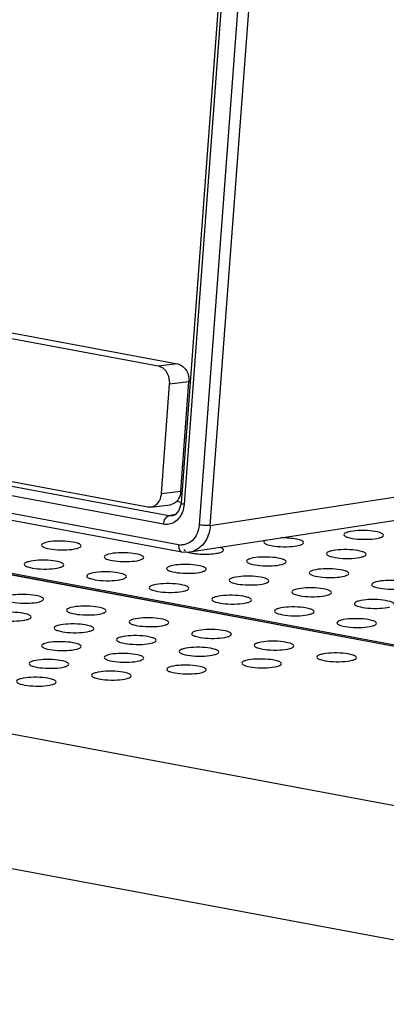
# Model space of a CAD drawing. Header units: millimetres. Extents: x 19192 to 20904, y 1507 to 2734.
# Tile 37 of 80: x 20015 to 20038, y 1587 to 1650. Entities that reach past the tile are written whole.
import ezdxf

# ---------------------------------------------------------------- set-up
doc = ezdxf.new("R2010")
doc.units = ezdxf.units.MM
doc.layers.add('02___PRT_ALL_AXES', color=7, linetype='Continuous')

msp = doc.modelspace()

# ---------------------------------------------------------------- linework, layer by layer
at = {"color": 7, "linetype": 'Continuous'}
for p, q in [((20024.58, 1618.28), (19194.439, 1773.526)), ((20024.249, 1617.752), (19194.108, 1772.998)), ((20025.196, 1616.457), (19192.996, 1772.088)), ((19193.209, 1771.633), (20025.409, 1616.002)), ((20066.845, 1604.783), (19284.294, 1751.135)), ((20066.848, 1604.79), (19284.328, 1751.136)), ((19284.539, 1751.202), (20066.879, 1604.889)), ((20063.704, 1595.328), (19262.454, 1745.177)), ((20060.429, 1587.455), (19256.094, 1737.881)), ((20033.336, 1709.501), (20026.491, 1617.715)), ((20027.195, 1617.678), (20034.04, 1709.464)), ((20032.029, 1708.665), (20025.348, 1619.083)), ((20032.223, 1708.592), (20025.542, 1619.009)), ((20023.915, 1627.724), (19611.091, 1704.927)), ((19612.31, 1705.071), (20025.134, 1627.868)), ((19610.429, 1696.049), (20023.253, 1618.846)), ((20025.134, 1627.868), (20023.915, 1627.724)), ((20024.116, 1619.685), (20024.631, 1626.59)), ((20025.85, 1626.734), (20024.631, 1626.59)), ((20025.335, 1619.829), (20025.85, 1626.734)), ((20027.195, 1617.678), (20060.087, 1622.741)), ((20058.787, 1621.057), (20025.896, 1615.994)), ((20024.116, 1619.685), (20025.335, 1619.829)), ((20023.253, 1618.846), (20023.447, 1618.84)), ((20023.444, 1618.839), (20024.663, 1618.983)), ((20025.358, 1619.133), (20025.061, 1619.188)), ((20024.991, 1618.358), (20024.58, 1618.28)), ((20024.804, 1618.278), (20024.58, 1618.28)), ((20024.811, 1618.279), (20024.804, 1618.278)), ((20024.984, 1618.351), (20024.805, 1618.278)), ((20025.215, 1618.611), (20024.984, 1618.351)), ((20025.407, 1616.002), (20025.408, 1616.002)), ((20025.409, 1616.002), (20025.758, 1615.98)), ((20025.758, 1615.98), (20025.89, 1615.995)), ((20025.896, 1615.994), (20025.889, 1615.993))]:
    msp.add_line(p, q, dxfattribs=at)
msp.add_lwpolyline([(20025.348, 1619.083), (20025.34, 1619.006), (20025.215, 1618.611)], dxfattribs=at)
for centre, radius, start, end in [((20025.013, 1627.222), 0.657, 74.46717, 79.38431), ((20024.59, 1619.608), 0.629, 276.95343, 287.60065), ((20025.373, 1617.478), 1.037, 260.18871, 270.46674)]:
    msp.add_arc(centre, radius, start, end, dxfattribs=at)
for points, knots in [([(20024.452, 1627.33), (20024.389, 1627.43), (20024.235, 1627.605), (20024.022, 1627.704), (20023.915, 1627.724)], [0, 0, 0, 0, 0.522689, 1, 1, 1, 1]), ([(20025.189, 1627.855), (20025.29, 1627.827), (20025.489, 1627.718), (20025.787, 1627.354), (20025.868, 1626.977), (20025.85, 1626.734)], [0, 0, 0, 0, 0.226626, 0.473644, 1, 1, 1, 1]), ([(20024.631, 1626.59), (20024.636, 1626.654), (20024.635, 1626.911), (20024.554, 1627.168), (20024.452, 1627.33)], [0, 0, 0, 0, 0.253394, 1, 1, 1, 1]), ([(20024.028, 1619.318), (20024.04, 1619.347), (20024.085, 1619.465), (20024.109, 1619.59), (20024.116, 1619.685)], [0, 0, 0, 0, 0.244943, 1, 1, 1, 1]), ([(20025.335, 1619.829), (20025.33, 1619.765), (20025.294, 1619.528), (20025.179, 1619.298), (20025.052, 1619.175)], [0, 0, 0, 0, 0.265498, 1, 1, 1, 1]), ([(20023.447, 1618.84), (20023.57, 1618.855), (20023.821, 1618.97), (20023.974, 1619.193), (20024.028, 1619.318)], [0, 0, 0, 0, 0.476125, 1, 1, 1, 1]), ([(20025.052, 1619.175), (20025.032, 1619.155), (20024.952, 1619.085), (20024.855, 1619.033), (20024.78, 1619.009)], [0, 0, 0, 0, 0.257698, 1, 1, 1, 1]), ([(20025.542, 1619.009), (20025.494, 1619.019), (20025.43, 1619.034), (20025.367, 1619.058), (20025.348, 1619.076), (20025.348, 1619.083)], [0, 0, 0, 0, 0.699284, 0.899032, 1, 1, 1, 1]), ([(20024.249, 1617.752), (20024.258, 1617.875), (20024.315, 1618.088), (20024.487, 1618.264), (20024.58, 1618.28)], [0, 0, 0, 0, 0.568302, 1, 1, 1, 1]), ([(20025.454, 1618.574), (20025.404, 1618.43), (20025.27, 1618.165), (20025.052, 1617.958), (20024.933, 1617.883)], [0, 0, 0, 0, 0.519452, 1, 1, 1, 1]), ([(20027.195, 1617.678), (20027.18, 1617.469), (20027.098, 1617.066), (20026.82, 1616.537), (20026.409, 1616.15), (20026.066, 1616.02), (20025.896, 1615.994)], [0, 0, 0, 0, 0.27483, 0.533526, 0.773149, 1, 1, 1, 1]), ([(20026.491, 1617.715), (20026.487, 1617.667), (20026.463, 1617.478), (20026.413, 1617.292), (20026.357, 1617.162)], [0, 0, 0, 0, 0.254745, 1, 1, 1, 1]), ([(20027.195, 1617.678), (20027.085, 1617.664), (20026.848, 1617.67), (20026.614, 1617.692), (20026.491, 1617.715)], [0, 0, 0, 0, 0.46935, 1, 1, 1, 1]), ([(20026.357, 1617.162), (20026.288, 1617.002), (20026.1, 1616.716), (20025.806, 1616.531), (20025.654, 1616.484)], [0, 0, 0, 0, 0.521861, 1, 1, 1, 1]), ([(20025.196, 1616.457), (20025.192, 1616.402), (20025.195, 1616.298), (20025.232, 1616.156), (20025.302, 1616.048), (20025.373, 1616.009), (20025.407, 1616.002)], [0, 0, 0, 0, 0.304124, 0.576286, 0.804586, 1, 1, 1, 1])]:
    msp.add_open_spline(points, degree=3, knots=knots, dxfattribs=at)
for points in [[(20025.542, 1619.009), (20025.531, 1618.862), (20025.502, 1618.714), (20025.454, 1618.574)], [(20024.583, 1617.749), (20024.473, 1617.73), (20024.358, 1617.732), (20024.249, 1617.752)], [(20024.933, 1617.883), (20024.827, 1617.817), (20024.706, 1617.77), (20024.583, 1617.749)], [(20025.654, 1616.484), (20025.566, 1616.456), (20025.473, 1616.443), (20025.381, 1616.442)]]:
    msp.add_open_spline(points, degree=3, dxfattribs=at)
at = {"layer": '02___PRT_ALL_AXES', "color": 7, "linetype": 'Continuous'}
for points, knots in [([(20033.079, 1616.591), (20033.08, 1616.645), (20032.901, 1616.756), (20032.607, 1616.822), (20032.148, 1616.884), (20031.812, 1616.891), (20031.634, 1616.887)], [0, 0, 0, 0, 0.107918, 0.330969, 0.646158, 1, 1, 1, 1]), ([(20035.622, 1617.096), (20035.621, 1617.062), (20035.702, 1616.98), (20035.983, 1616.882), (20036.512, 1616.799), (20037.183, 1616.791), (20037.653, 1616.837), (20037.858, 1616.893)], [0, 0, 0, 0, 0.04474, 0.126624, 0.39482, 0.724745, 1, 1, 1, 1]), ([(20035.885, 1617.262), (20035.818, 1617.244), (20035.721, 1617.216), (20035.623, 1617.134), (20035.622, 1617.096)], [0, 0, 0, 0, 0.6489, 1, 1, 1, 1]), ([(20038.122, 1617.059), (20038.122, 1617.093), (20038.041, 1617.175), (20037.761, 1617.273), (20037.231, 1617.356), (20036.56, 1617.364), (20036.09, 1617.318), (20035.885, 1617.262)], [0, 0, 0, 0, 0.04474, 0.126624, 0.39482, 0.724745, 1, 1, 1, 1]), ([(20037.858, 1616.893), (20037.925, 1616.911), (20038.023, 1616.939), (20038.121, 1617.021), (20038.122, 1617.059)], [0, 0, 0, 0, 0.6489, 1, 1, 1, 1]), ([(20016.548, 1616.43), (20016.547, 1616.395), (20016.629, 1616.313), (20016.909, 1616.216), (20017.439, 1616.132), (20018.11, 1616.124), (20018.58, 1616.171), (20018.785, 1616.227)], [0, 0, 0, 0, 0.04474, 0.126624, 0.39482, 0.724745, 1, 1, 1, 1]), ([(20016.811, 1616.596), (20016.744, 1616.577), (20016.647, 1616.55), (20016.549, 1616.467), (20016.548, 1616.43)], [0, 0, 0, 0, 0.6489, 1, 1, 1, 1]), ([(20019.048, 1616.392), (20019.049, 1616.427), (20018.967, 1616.509), (20018.687, 1616.606), (20018.157, 1616.69), (20017.486, 1616.698), (20017.016, 1616.652), (20016.811, 1616.596)], [0, 0, 0, 0, 0.04474, 0.126624, 0.39482, 0.724745, 1, 1, 1, 1]), ([(20018.785, 1616.227), (20018.852, 1616.245), (20018.949, 1616.272), (20019.047, 1616.355), (20019.048, 1616.392)], [0, 0, 0, 0, 0.6489, 1, 1, 1, 1]), ([(20028.037, 1616.122), (20028.038, 1616.157), (20027.957, 1616.239), (20027.868, 1616.268), (20027.808, 1616.288)], [0, 0, 0, 0, 0.35361, 1, 1, 1, 1]), ([(20030.698, 1616.743), (20030.68, 1616.735), (20030.632, 1616.71), (20030.58, 1616.665), (20030.579, 1616.628)], [0, 0, 0, 0, 0.341103, 1, 1, 1, 1]), ([(20030.579, 1616.628), (20030.579, 1616.594), (20030.66, 1616.512), (20030.94, 1616.414), (20031.47, 1616.331), (20032.141, 1616.322), (20032.611, 1616.369), (20032.816, 1616.425)], [0, 0, 0, 0, 0.04474, 0.126624, 0.39482, 0.724745, 1, 1, 1, 1]), ([(20032.816, 1616.425), (20032.883, 1616.443), (20032.98, 1616.47), (20033.078, 1616.553), (20033.079, 1616.591)], [0, 0, 0, 0, 0.6489, 1, 1, 1, 1]), ([(20020.495, 1615.692), (20020.494, 1615.657), (20020.575, 1615.575), (20020.856, 1615.478), (20021.385, 1615.394), (20022.056, 1615.386), (20022.526, 1615.433), (20022.731, 1615.488)], [0, 0, 0, 0, 0.04474, 0.126624, 0.39482, 0.724745, 1, 1, 1, 1]), ([(20020.758, 1615.857), (20020.691, 1615.839), (20020.594, 1615.812), (20020.496, 1615.729), (20020.495, 1615.692)], [0, 0, 0, 0, 0.6489, 1, 1, 1, 1]), ([(20022.995, 1615.654), (20022.995, 1615.689), (20022.914, 1615.771), (20022.634, 1615.868), (20022.104, 1615.952), (20021.433, 1615.96), (20020.963, 1615.913), (20020.758, 1615.857)], [0, 0, 0, 0, 0.04474, 0.126624, 0.39482, 0.724745, 1, 1, 1, 1]), ([(20022.731, 1615.488), (20022.798, 1615.507), (20022.896, 1615.534), (20022.994, 1615.617), (20022.995, 1615.654)], [0, 0, 0, 0, 0.6489, 1, 1, 1, 1]), ([(20025.537, 1616.16), (20025.537, 1616.151), (20025.548, 1616.101), (20025.595, 1616.071), (20025.629, 1616.052)], [0, 0, 0, 0, 0.190677, 1, 1, 1, 1]), ([(20025.802, 1615.983), (20025.819, 1615.978), (20025.89, 1615.958), (20025.963, 1615.942), (20026.02, 1615.932)], [0, 0, 0, 0, 0.228966, 1, 1, 1, 1]), ([(20026.02, 1615.932), (20026.113, 1615.914), (20026.523, 1615.858), (20026.94, 1615.852), (20027.258, 1615.877)], [0, 0, 0, 0, 0.229274, 1, 1, 1, 1]), ([(20027.258, 1615.877), (20027.307, 1615.881), (20027.48, 1615.897), (20027.653, 1615.924), (20027.774, 1615.957)], [0, 0, 0, 0, 0.283387, 1, 1, 1, 1]), ([(20027.774, 1615.957), (20027.841, 1615.975), (20027.938, 1616.002), (20028.036, 1616.085), (20028.037, 1616.122)], [0, 0, 0, 0, 0.6489, 1, 1, 1, 1]), ([(20031.984, 1615.384), (20031.984, 1615.419), (20031.903, 1615.501), (20031.623, 1615.598), (20031.093, 1615.682), (20030.422, 1615.69), (20029.952, 1615.644), (20029.747, 1615.588)], [0, 0, 0, 0, 0.04474, 0.126624, 0.39482, 0.724745, 1, 1, 1, 1]), ([(20034.526, 1615.89), (20034.525, 1615.855), (20034.607, 1615.774), (20034.887, 1615.676), (20035.417, 1615.593), (20036.088, 1615.584), (20036.558, 1615.631), (20036.763, 1615.687)], [0, 0, 0, 0, 0.04474, 0.126624, 0.39482, 0.724745, 1, 1, 1, 1]), ([(20034.789, 1616.056), (20034.722, 1616.038), (20034.625, 1616.01), (20034.527, 1615.928), (20034.526, 1615.89)], [0, 0, 0, 0, 0.6489, 1, 1, 1, 1]), ([(20037.026, 1615.853), (20037.027, 1615.887), (20036.945, 1615.969), (20036.665, 1616.067), (20036.136, 1616.15), (20035.464, 1616.158), (20034.994, 1616.112), (20034.789, 1616.056)], [0, 0, 0, 0, 0.04474, 0.126624, 0.39482, 0.724745, 1, 1, 1, 1]), ([(20036.763, 1615.687), (20036.83, 1615.705), (20036.927, 1615.732), (20037.025, 1615.815), (20037.026, 1615.853)], [0, 0, 0, 0, 0.6489, 1, 1, 1, 1]), ([(20015.716, 1615.389), (20015.649, 1615.371), (20015.551, 1615.344), (20015.453, 1615.261), (20015.452, 1615.223)], [0, 0, 0, 0, 0.6489, 1, 1, 1, 1]), ([(20015.452, 1615.223), (20015.452, 1615.189), (20015.533, 1615.107), (20015.813, 1615.009), (20016.343, 1614.926), (20017.014, 1614.918), (20017.484, 1614.964), (20017.689, 1615.02)], [0, 0, 0, 0, 0.04474, 0.126624, 0.39482, 0.724745, 1, 1, 1, 1]), ([(20017.952, 1615.186), (20017.953, 1615.221), (20017.872, 1615.302), (20017.591, 1615.4), (20017.062, 1615.483), (20016.391, 1615.492), (20015.921, 1615.445), (20015.716, 1615.389)], [0, 0, 0, 0, 0.04474, 0.126624, 0.39482, 0.724745, 1, 1, 1, 1]), ([(20017.689, 1615.02), (20017.756, 1615.039), (20017.853, 1615.066), (20017.951, 1615.148), (20017.952, 1615.186)], [0, 0, 0, 0, 0.6489, 1, 1, 1, 1]), ([(20024.705, 1615.119), (20024.638, 1615.101), (20024.54, 1615.074), (20024.442, 1614.991), (20024.441, 1614.954)], [0, 0, 0, 0, 0.6489, 1, 1, 1, 1]), ([(20026.941, 1614.916), (20026.942, 1614.951), (20026.861, 1615.032), (20026.58, 1615.13), (20026.051, 1615.214), (20025.38, 1615.222), (20024.91, 1615.175), (20024.705, 1615.119)], [0, 0, 0, 0, 0.04474, 0.126624, 0.39482, 0.724745, 1, 1, 1, 1]), ([(20029.484, 1615.422), (20029.483, 1615.387), (20029.564, 1615.305), (20029.845, 1615.208), (20030.374, 1615.124), (20031.045, 1615.116), (20031.515, 1615.163), (20031.72, 1615.219)], [0, 0, 0, 0, 0.04474, 0.126624, 0.39482, 0.724745, 1, 1, 1, 1]), ([(20029.747, 1615.588), (20029.68, 1615.569), (20029.583, 1615.542), (20029.485, 1615.459), (20029.484, 1615.422)], [0, 0, 0, 0, 0.6489, 1, 1, 1, 1]), ([(20031.72, 1615.219), (20031.787, 1615.237), (20031.885, 1615.264), (20031.983, 1615.347), (20031.984, 1615.384)], [0, 0, 0, 0, 0.6489, 1, 1, 1, 1]), ([(20019.399, 1614.485), (20019.398, 1614.451), (20019.48, 1614.369), (20019.76, 1614.271), (20020.29, 1614.188), (20020.961, 1614.18), (20021.431, 1614.226), (20021.636, 1614.282)], [0, 0, 0, 0, 0.04474, 0.126624, 0.39482, 0.724745, 1, 1, 1, 1]), ([(20019.662, 1614.651), (20019.595, 1614.633), (20019.498, 1614.606), (20019.4, 1614.523), (20019.399, 1614.485)], [0, 0, 0, 0, 0.6489, 1, 1, 1, 1]), ([(20021.899, 1614.448), (20021.9, 1614.482), (20021.818, 1614.564), (20021.538, 1614.662), (20021.009, 1614.745), (20020.337, 1614.754), (20019.867, 1614.707), (20019.662, 1614.651)], [0, 0, 0, 0, 0.04474, 0.126624, 0.39482, 0.724745, 1, 1, 1, 1]), ([(20021.636, 1614.282), (20021.703, 1614.3), (20021.8, 1614.328), (20021.898, 1614.41), (20021.899, 1614.448)], [0, 0, 0, 0, 0.6489, 1, 1, 1, 1]), ([(20024.441, 1614.954), (20024.441, 1614.919), (20024.522, 1614.837), (20024.802, 1614.739), (20025.332, 1614.656), (20026.003, 1614.648), (20026.473, 1614.694), (20026.678, 1614.75)], [0, 0, 0, 0, 0.04474, 0.126624, 0.39482, 0.724745, 1, 1, 1, 1]), ([(20026.678, 1614.75), (20026.745, 1614.769), (20026.842, 1614.796), (20026.94, 1614.879), (20026.941, 1614.916)], [0, 0, 0, 0, 0.6489, 1, 1, 1, 1]), ([(20028.651, 1614.381), (20028.584, 1614.363), (20028.487, 1614.336), (20028.389, 1614.253), (20028.388, 1614.215)], [0, 0, 0, 0, 0.6489, 1, 1, 1, 1]), ([(20030.888, 1614.178), (20030.889, 1614.213), (20030.807, 1614.294), (20030.527, 1614.392), (20029.998, 1614.475), (20029.326, 1614.484), (20028.856, 1614.437), (20028.651, 1614.381)], [0, 0, 0, 0, 0.04474, 0.126624, 0.39482, 0.724745, 1, 1, 1, 1]), ([(20033.431, 1614.684), (20033.43, 1614.649), (20033.511, 1614.567), (20033.791, 1614.47), (20034.321, 1614.386), (20034.992, 1614.378), (20035.462, 1614.425), (20035.667, 1614.48)], [0, 0, 0, 0, 0.04474, 0.126624, 0.39482, 0.724745, 1, 1, 1, 1]), ([(20033.694, 1614.849), (20033.627, 1614.831), (20033.529, 1614.804), (20033.431, 1614.721), (20033.431, 1614.684)], [0, 0, 0, 0, 0.6489, 1, 1, 1, 1]), ([(20035.93, 1614.646), (20035.931, 1614.681), (20035.85, 1614.763), (20035.569, 1614.86), (20035.04, 1614.944), (20034.369, 1614.952), (20033.899, 1614.905), (20033.694, 1614.849)], [0, 0, 0, 0, 0.04474, 0.126624, 0.39482, 0.724745, 1, 1, 1, 1]), ([(20035.667, 1614.48), (20035.734, 1614.499), (20035.831, 1614.526), (20035.929, 1614.609), (20035.93, 1614.646)], [0, 0, 0, 0, 0.6489, 1, 1, 1, 1]), ([(20023.346, 1613.747), (20023.345, 1613.713), (20023.426, 1613.631), (20023.707, 1613.533), (20024.236, 1613.45), (20024.908, 1613.442), (20025.377, 1613.488), (20025.582, 1613.544)], [0, 0, 0, 0, 0.04474, 0.126624, 0.39482, 0.724745, 1, 1, 1, 1]), ([(20023.609, 1613.913), (20023.542, 1613.895), (20023.445, 1613.867), (20023.347, 1613.785), (20023.346, 1613.747)], [0, 0, 0, 0, 0.6489, 1, 1, 1, 1]), ([(20025.846, 1613.71), (20025.846, 1613.744), (20025.765, 1613.826), (20025.485, 1613.924), (20024.955, 1614.007), (20024.284, 1614.015), (20023.814, 1613.969), (20023.609, 1613.913)], [0, 0, 0, 0, 0.04474, 0.126624, 0.39482, 0.724745, 1, 1, 1, 1]), ([(20028.388, 1614.215), (20028.387, 1614.181), (20028.469, 1614.099), (20028.749, 1614.001), (20029.279, 1613.918), (20029.95, 1613.91), (20030.42, 1613.956), (20030.625, 1614.012)], [0, 0, 0, 0, 0.04474, 0.126624, 0.39482, 0.724745, 1, 1, 1, 1]), ([(20030.625, 1614.012), (20030.692, 1614.031), (20030.789, 1614.058), (20030.887, 1614.14), (20030.888, 1614.178)], [0, 0, 0, 0, 0.6489, 1, 1, 1, 1]), ([(20034.835, 1613.44), (20034.835, 1613.474), (20034.754, 1613.556), (20034.474, 1613.654), (20033.944, 1613.737), (20033.273, 1613.746), (20032.803, 1613.699), (20032.598, 1613.643)], [0, 0, 0, 0, 0.04474, 0.126624, 0.39482, 0.724745, 1, 1, 1, 1]), ([(20037.377, 1613.946), (20037.376, 1613.911), (20037.458, 1613.829), (20037.738, 1613.731), (20038.268, 1613.648), (20038.939, 1613.64), (20039.409, 1613.686), (20039.614, 1613.742)], [0, 0, 0, 0, 0.04474, 0.126624, 0.39482, 0.724745, 1, 1, 1, 1]), ([(20037.64, 1614.111), (20037.573, 1614.093), (20037.476, 1614.066), (20037.378, 1613.983), (20037.377, 1613.946)], [0, 0, 0, 0, 0.6489, 1, 1, 1, 1]), ([(20039.877, 1613.908), (20039.878, 1613.943), (20039.796, 1614.024), (20039.516, 1614.122), (20038.987, 1614.206), (20038.315, 1614.214), (20037.845, 1614.167), (20037.64, 1614.111)], [0, 0, 0, 0, 0.04474, 0.126624, 0.39482, 0.724745, 1, 1, 1, 1]), ([(20016.682, 1613.025), (20016.682, 1613.059), (20016.601, 1613.141), (20016.321, 1613.239), (20015.791, 1613.322), (20015.12, 1613.33), (20014.65, 1613.284), (20014.445, 1613.228)], [0, 0, 0, 0, 0.04474, 0.126624, 0.39482, 0.724745, 1, 1, 1, 1]), ([(20025.582, 1613.544), (20025.649, 1613.562), (20025.747, 1613.59), (20025.845, 1613.672), (20025.846, 1613.71)], [0, 0, 0, 0, 0.6489, 1, 1, 1, 1]), ([(20027.556, 1613.175), (20027.489, 1613.157), (20027.391, 1613.129), (20027.293, 1613.047), (20027.293, 1613.009)], [0, 0, 0, 0, 0.6489, 1, 1, 1, 1]), ([(20029.792, 1612.972), (20029.793, 1613.006), (20029.712, 1613.088), (20029.431, 1613.186), (20028.902, 1613.269), (20028.231, 1613.277), (20027.761, 1613.231), (20027.556, 1613.175)], [0, 0, 0, 0, 0.04474, 0.126624, 0.39482, 0.724745, 1, 1, 1, 1]), ([(20032.335, 1613.477), (20032.334, 1613.443), (20032.415, 1613.361), (20032.696, 1613.263), (20033.225, 1613.18), (20033.897, 1613.172), (20034.366, 1613.218), (20034.571, 1613.274)], [0, 0, 0, 0, 0.04474, 0.126624, 0.39482, 0.724745, 1, 1, 1, 1]), ([(20032.598, 1613.643), (20032.531, 1613.625), (20032.434, 1613.598), (20032.336, 1613.515), (20032.335, 1613.477)], [0, 0, 0, 0, 0.6489, 1, 1, 1, 1]), ([(20034.571, 1613.274), (20034.638, 1613.292), (20034.736, 1613.32), (20034.834, 1613.402), (20034.835, 1613.44)], [0, 0, 0, 0, 0.6489, 1, 1, 1, 1]), ([(20014.182, 1613.062), (20014.181, 1613.028), (20014.262, 1612.946), (20014.543, 1612.848), (20015.072, 1612.765), (20015.744, 1612.756), (20016.213, 1612.803), (20016.418, 1612.859)], [0, 0, 0, 0, 0.04474, 0.126624, 0.39482, 0.724745, 1, 1, 1, 1]), ([(20016.418, 1612.859), (20016.485, 1612.877), (20016.583, 1612.904), (20016.681, 1612.987), (20016.682, 1613.025)], [0, 0, 0, 0, 0.6489, 1, 1, 1, 1]), ([(20018.392, 1612.49), (20018.325, 1612.471), (20018.227, 1612.444), (20018.129, 1612.362), (20018.129, 1612.324)], [0, 0, 0, 0, 0.6489, 1, 1, 1, 1]), ([(20020.628, 1612.287), (20020.629, 1612.321), (20020.548, 1612.403), (20020.267, 1612.501), (20019.738, 1612.584), (20019.067, 1612.592), (20018.597, 1612.546), (20018.392, 1612.49)], [0, 0, 0, 0, 0.04474, 0.126624, 0.39482, 0.724745, 1, 1, 1, 1]), ([(20027.293, 1613.009), (20027.292, 1612.975), (20027.373, 1612.893), (20027.653, 1612.795), (20028.183, 1612.712), (20028.854, 1612.704), (20029.324, 1612.75), (20029.529, 1612.806)], [0, 0, 0, 0, 0.04474, 0.126624, 0.39482, 0.724745, 1, 1, 1, 1]), ([(20029.529, 1612.806), (20029.596, 1612.824), (20029.694, 1612.852), (20029.791, 1612.934), (20029.792, 1612.972)], [0, 0, 0, 0, 0.6489, 1, 1, 1, 1]), ([(20033.739, 1612.234), (20033.74, 1612.268), (20033.658, 1612.35), (20033.378, 1612.448), (20032.849, 1612.531), (20032.177, 1612.539), (20031.707, 1612.493), (20031.502, 1612.437)], [0, 0, 0, 0, 0.04474, 0.126624, 0.39482, 0.724745, 1, 1, 1, 1]), ([(20036.282, 1612.739), (20036.281, 1612.705), (20036.362, 1612.623), (20036.642, 1612.525), (20037.172, 1612.442), (20037.843, 1612.434), (20038.313, 1612.48), (20038.518, 1612.536)], [0, 0, 0, 0, 0.04474, 0.126624, 0.39482, 0.724745, 1, 1, 1, 1]), ([(20036.545, 1612.905), (20036.478, 1612.887), (20036.38, 1612.859), (20036.282, 1612.777), (20036.282, 1612.739)], [0, 0, 0, 0, 0.6489, 1, 1, 1, 1]), ([(20038.781, 1612.702), (20038.782, 1612.736), (20038.701, 1612.818), (20038.42, 1612.916), (20037.891, 1612.999), (20037.22, 1613.007), (20036.75, 1612.961), (20036.545, 1612.905)], [0, 0, 0, 0, 0.04474, 0.126624, 0.39482, 0.724745, 1, 1, 1, 1]), ([(20013.393, 1611.939), (20013.392, 1611.905), (20013.474, 1611.823), (20013.754, 1611.725), (20014.284, 1611.642), (20014.955, 1611.634), (20015.425, 1611.68), (20015.63, 1611.736)], [0, 0, 0, 0, 0.04474, 0.126624, 0.39482, 0.724745, 1, 1, 1, 1]), ([(20015.893, 1611.902), (20015.894, 1611.937), (20015.812, 1612.018), (20015.532, 1612.116), (20015.003, 1612.199), (20014.331, 1612.208), (20013.861, 1612.161), (20013.656, 1612.105)], [0, 0, 0, 0, 0.04474, 0.126624, 0.39482, 0.724745, 1, 1, 1, 1]), ([(20015.63, 1611.736), (20015.697, 1611.755), (20015.794, 1611.782), (20015.892, 1611.864), (20015.893, 1611.902)], [0, 0, 0, 0, 0.6489, 1, 1, 1, 1]), ([(20018.129, 1612.324), (20018.128, 1612.289), (20018.209, 1612.208), (20018.49, 1612.11), (20019.019, 1612.027), (20019.69, 1612.018), (20020.16, 1612.065), (20020.365, 1612.121)], [0, 0, 0, 0, 0.04474, 0.126624, 0.39482, 0.724745, 1, 1, 1, 1]), ([(20020.365, 1612.121), (20020.432, 1612.139), (20020.53, 1612.166), (20020.628, 1612.249), (20020.628, 1612.287)], [0, 0, 0, 0, 0.6489, 1, 1, 1, 1]), ([(20031.239, 1612.271), (20031.238, 1612.237), (20031.32, 1612.155), (20031.6, 1612.057), (20032.13, 1611.974), (20032.801, 1611.965), (20033.271, 1612.012), (20033.476, 1612.068)], [0, 0, 0, 0, 0.04474, 0.126624, 0.39482, 0.724745, 1, 1, 1, 1]), ([(20031.502, 1612.437), (20031.435, 1612.419), (20031.338, 1612.391), (20031.24, 1612.309), (20031.239, 1612.271)], [0, 0, 0, 0, 0.6489, 1, 1, 1, 1]), ([(20033.476, 1612.068), (20033.543, 1612.086), (20033.64, 1612.113), (20033.738, 1612.196), (20033.739, 1612.234)], [0, 0, 0, 0, 0.6489, 1, 1, 1, 1]), ([(20017.603, 1611.367), (20017.536, 1611.349), (20017.439, 1611.322), (20017.341, 1611.239), (20017.34, 1611.201)], [0, 0, 0, 0, 0.6489, 1, 1, 1, 1]), ([(20019.84, 1611.164), (20019.84, 1611.198), (20019.759, 1611.28), (20019.479, 1611.378), (20018.949, 1611.461), (20018.278, 1611.47), (20017.808, 1611.423), (20017.603, 1611.367)], [0, 0, 0, 0, 0.04474, 0.126624, 0.39482, 0.724745, 1, 1, 1, 1]), ([(20022.338, 1611.752), (20022.271, 1611.733), (20022.174, 1611.706), (20022.076, 1611.623), (20022.075, 1611.586)], [0, 0, 0, 0, 0.6489, 1, 1, 1, 1]), ([(20022.075, 1611.586), (20022.075, 1611.551), (20022.156, 1611.47), (20022.436, 1611.372), (20022.966, 1611.288), (20023.637, 1611.28), (20024.107, 1611.327), (20024.312, 1611.383)], [0, 0, 0, 0, 0.04474, 0.126624, 0.39482, 0.724745, 1, 1, 1, 1]), ([(20024.575, 1611.548), (20024.576, 1611.583), (20024.494, 1611.665), (20024.214, 1611.763), (20023.685, 1611.846), (20023.013, 1611.854), (20022.543, 1611.808), (20022.338, 1611.752)], [0, 0, 0, 0, 0.04474, 0.126624, 0.39482, 0.724745, 1, 1, 1, 1]), ([(20024.312, 1611.383), (20024.379, 1611.401), (20024.476, 1611.428), (20024.574, 1611.511), (20024.575, 1611.548)], [0, 0, 0, 0, 0.6489, 1, 1, 1, 1]), ([(20035.186, 1611.533), (20035.185, 1611.498), (20035.266, 1611.417), (20035.547, 1611.319), (20036.076, 1611.236), (20036.748, 1611.227), (20037.217, 1611.274), (20037.422, 1611.33)], [0, 0, 0, 0, 0.04474, 0.126624, 0.39482, 0.724745, 1, 1, 1, 1]), ([(20035.449, 1611.699), (20035.382, 1611.68), (20035.285, 1611.653), (20035.187, 1611.571), (20035.186, 1611.533)], [0, 0, 0, 0, 0.6489, 1, 1, 1, 1]), ([(20037.686, 1611.496), (20037.686, 1611.53), (20037.605, 1611.612), (20037.325, 1611.71), (20036.795, 1611.793), (20036.124, 1611.801), (20035.654, 1611.755), (20035.449, 1611.699)], [0, 0, 0, 0, 0.04474, 0.126624, 0.39482, 0.724745, 1, 1, 1, 1]), ([(20037.422, 1611.33), (20037.49, 1611.348), (20037.587, 1611.375), (20037.685, 1611.458), (20037.686, 1611.496)], [0, 0, 0, 0, 0.6489, 1, 1, 1, 1]), ([(20017.34, 1611.201), (20017.339, 1611.167), (20017.42, 1611.085), (20017.701, 1610.987), (20018.23, 1610.904), (20018.901, 1610.896), (20019.371, 1610.942), (20019.576, 1610.998)], [0, 0, 0, 0, 0.04474, 0.126624, 0.39482, 0.724745, 1, 1, 1, 1]), ([(20019.576, 1610.998), (20019.643, 1611.016), (20019.741, 1611.044), (20019.839, 1611.126), (20019.84, 1611.164)], [0, 0, 0, 0, 0.6489, 1, 1, 1, 1]), ([(20021.55, 1610.629), (20021.483, 1610.611), (20021.385, 1610.583), (20021.287, 1610.501), (20021.287, 1610.463)], [0, 0, 0, 0, 0.6489, 1, 1, 1, 1]), ([(20023.786, 1610.426), (20023.787, 1610.46), (20023.706, 1610.542), (20023.425, 1610.64), (20022.896, 1610.723), (20022.225, 1610.731), (20021.755, 1610.685), (20021.55, 1610.629)], [0, 0, 0, 0, 0.04474, 0.126624, 0.39482, 0.724745, 1, 1, 1, 1]), ([(20026.022, 1610.848), (20026.021, 1610.813), (20026.103, 1610.731), (20026.383, 1610.634), (20026.912, 1610.55), (20027.584, 1610.542), (20028.054, 1610.589), (20028.259, 1610.644)], [0, 0, 0, 0, 0.04474, 0.126624, 0.39482, 0.724745, 1, 1, 1, 1]), ([(20026.285, 1611.014), (20026.218, 1610.995), (20026.121, 1610.968), (20026.023, 1610.885), (20026.022, 1610.848)], [0, 0, 0, 0, 0.6489, 1, 1, 1, 1]), ([(20028.522, 1610.81), (20028.522, 1610.845), (20028.441, 1610.927), (20028.161, 1611.024), (20027.631, 1611.108), (20026.96, 1611.116), (20026.49, 1611.069), (20026.285, 1611.014)], [0, 0, 0, 0, 0.04474, 0.126624, 0.39482, 0.724745, 1, 1, 1, 1]), ([(20028.259, 1610.644), (20028.326, 1610.663), (20028.423, 1610.69), (20028.521, 1610.773), (20028.522, 1610.81)], [0, 0, 0, 0, 0.6489, 1, 1, 1, 1]), ([(20016.551, 1610.079), (20016.55, 1610.044), (20016.632, 1609.962), (20016.912, 1609.865), (20017.442, 1609.781), (20018.113, 1609.773), (20018.583, 1609.82), (20018.788, 1609.876)], [0, 0, 0, 0, 0.04474, 0.126624, 0.39482, 0.724745, 1, 1, 1, 1]), ([(20016.814, 1610.245), (20016.747, 1610.226), (20016.65, 1610.199), (20016.552, 1610.116), (20016.551, 1610.079)], [0, 0, 0, 0, 0.6489, 1, 1, 1, 1]), ([(20019.051, 1610.041), (20019.052, 1610.076), (20018.97, 1610.158), (20018.69, 1610.255), (20018.16, 1610.339), (20017.489, 1610.347), (20017.019, 1610.301), (20016.814, 1610.245)], [0, 0, 0, 0, 0.04474, 0.126624, 0.39482, 0.724745, 1, 1, 1, 1]), ([(20018.788, 1609.876), (20018.855, 1609.894), (20018.952, 1609.921), (20019.05, 1610.004), (20019.051, 1610.041)], [0, 0, 0, 0, 0.6489, 1, 1, 1, 1]), ([(20021.287, 1610.463), (20021.286, 1610.429), (20021.367, 1610.347), (20021.647, 1610.249), (20022.177, 1610.166), (20022.848, 1610.158), (20023.318, 1610.204), (20023.523, 1610.26)], [0, 0, 0, 0, 0.04474, 0.126624, 0.39482, 0.724745, 1, 1, 1, 1]), ([(20023.523, 1610.26), (20023.59, 1610.278), (20023.687, 1610.306), (20023.785, 1610.388), (20023.786, 1610.426)], [0, 0, 0, 0, 0.6489, 1, 1, 1, 1]), ([(20029.969, 1610.11), (20029.968, 1610.075), (20030.049, 1609.993), (20030.33, 1609.896), (20030.859, 1609.812), (20031.53, 1609.804), (20032, 1609.85), (20032.205, 1609.906)], [0, 0, 0, 0, 0.04474, 0.126624, 0.39482, 0.724745, 1, 1, 1, 1]), ([(20030.232, 1610.275), (20030.165, 1610.257), (20030.067, 1610.23), (20029.969, 1610.147), (20029.969, 1610.11)], [0, 0, 0, 0, 0.6489, 1, 1, 1, 1]), ([(20032.468, 1610.072), (20032.469, 1610.107), (20032.388, 1610.188), (20032.107, 1610.286), (20031.578, 1610.37), (20030.907, 1610.378), (20030.437, 1610.331), (20030.232, 1610.275)], [0, 0, 0, 0, 0.04474, 0.126624, 0.39482, 0.724745, 1, 1, 1, 1]), ([(20032.205, 1609.906), (20032.272, 1609.925), (20032.37, 1609.952), (20032.468, 1610.035), (20032.468, 1610.072)], [0, 0, 0, 0, 0.6489, 1, 1, 1, 1]), ([(20020.761, 1609.506), (20020.694, 1609.488), (20020.597, 1609.461), (20020.499, 1609.378), (20020.498, 1609.341)], [0, 0, 0, 0, 0.6489, 1, 1, 1, 1]), ([(20022.998, 1609.303), (20022.998, 1609.338), (20022.917, 1609.42), (20022.637, 1609.517), (20022.107, 1609.601), (20021.436, 1609.609), (20020.966, 1609.562), (20020.761, 1609.506)], [0, 0, 0, 0, 0.04474, 0.126624, 0.39482, 0.724745, 1, 1, 1, 1]), ([(20025.233, 1609.725), (20025.232, 1609.691), (20025.314, 1609.609), (20025.594, 1609.511), (20026.124, 1609.428), (20026.795, 1609.42), (20027.265, 1609.466), (20027.47, 1609.522)], [0, 0, 0, 0, 0.04474, 0.126624, 0.39482, 0.724745, 1, 1, 1, 1]), ([(20025.496, 1609.891), (20025.429, 1609.873), (20025.332, 1609.845), (20025.234, 1609.763), (20025.233, 1609.725)], [0, 0, 0, 0, 0.6489, 1, 1, 1, 1]), ([(20027.733, 1609.688), (20027.734, 1609.722), (20027.652, 1609.804), (20027.372, 1609.902), (20026.843, 1609.985), (20026.171, 1609.993), (20025.701, 1609.947), (20025.496, 1609.891)], [0, 0, 0, 0, 0.04474, 0.126624, 0.39482, 0.724745, 1, 1, 1, 1]), ([(20027.47, 1609.522), (20027.537, 1609.54), (20027.634, 1609.568), (20027.732, 1609.65), (20027.733, 1609.688)], [0, 0, 0, 0, 0.6489, 1, 1, 1, 1]), ([(20034.179, 1609.537), (20034.112, 1609.519), (20034.014, 1609.492), (20033.916, 1609.409), (20033.915, 1609.372)], [0, 0, 0, 0, 0.6489, 1, 1, 1, 1]), ([(20036.415, 1609.334), (20036.416, 1609.369), (20036.335, 1609.45), (20036.054, 1609.548), (20035.525, 1609.631), (20034.853, 1609.64), (20034.384, 1609.593), (20034.179, 1609.537)], [0, 0, 0, 0, 0.04474, 0.126624, 0.39482, 0.724745, 1, 1, 1, 1]), ([(20016.026, 1609.122), (20015.959, 1609.104), (20015.861, 1609.076), (20015.763, 1608.994), (20015.762, 1608.956)], [0, 0, 0, 0, 0.6489, 1, 1, 1, 1]), ([(20015.762, 1608.956), (20015.762, 1608.922), (20015.843, 1608.84), (20016.123, 1608.742), (20016.653, 1608.659), (20017.324, 1608.651), (20017.794, 1608.697), (20017.999, 1608.753)], [0, 0, 0, 0, 0.04474, 0.126624, 0.39482, 0.724745, 1, 1, 1, 1]), ([(20018.262, 1608.919), (20018.263, 1608.953), (20018.182, 1609.035), (20017.901, 1609.133), (20017.372, 1609.216), (20016.7, 1609.224), (20016.231, 1609.178), (20016.026, 1609.122)], [0, 0, 0, 0, 0.04474, 0.126624, 0.39482, 0.724745, 1, 1, 1, 1]), ([(20017.999, 1608.753), (20018.066, 1608.771), (20018.163, 1608.799), (20018.261, 1608.881), (20018.262, 1608.919)], [0, 0, 0, 0, 0.6489, 1, 1, 1, 1]), ([(20020.498, 1609.341), (20020.497, 1609.306), (20020.578, 1609.224), (20020.859, 1609.127), (20021.388, 1609.043), (20022.059, 1609.035), (20022.529, 1609.082), (20022.734, 1609.137)], [0, 0, 0, 0, 0.04474, 0.126624, 0.39482, 0.724745, 1, 1, 1, 1]), ([(20022.734, 1609.137), (20022.801, 1609.156), (20022.899, 1609.183), (20022.997, 1609.266), (20022.998, 1609.303)], [0, 0, 0, 0, 0.6489, 1, 1, 1, 1]), ([(20024.708, 1608.768), (20024.641, 1608.75), (20024.543, 1608.723), (20024.445, 1608.64), (20024.444, 1608.603)], [0, 0, 0, 0, 0.6489, 1, 1, 1, 1]), ([(20026.944, 1608.565), (20026.945, 1608.6), (20026.864, 1608.681), (20026.583, 1608.779), (20026.054, 1608.863), (20025.383, 1608.871), (20024.913, 1608.824), (20024.708, 1608.768)], [0, 0, 0, 0, 0.04474, 0.126624, 0.39482, 0.724745, 1, 1, 1, 1]), ([(20029.18, 1608.987), (20029.179, 1608.953), (20029.26, 1608.871), (20029.541, 1608.773), (20030.07, 1608.69), (20030.742, 1608.681), (20031.211, 1608.728), (20031.416, 1608.784)], [0, 0, 0, 0, 0.04474, 0.126624, 0.39482, 0.724745, 1, 1, 1, 1]), ([(20029.443, 1609.153), (20029.376, 1609.135), (20029.279, 1609.107), (20029.181, 1609.025), (20029.18, 1608.987)], [0, 0, 0, 0, 0.6489, 1, 1, 1, 1]), ([(20031.68, 1608.95), (20031.68, 1608.984), (20031.599, 1609.066), (20031.319, 1609.164), (20030.789, 1609.247), (20030.118, 1609.255), (20029.648, 1609.209), (20029.443, 1609.153)], [0, 0, 0, 0, 0.04474, 0.126624, 0.39482, 0.724745, 1, 1, 1, 1]), ([(20031.416, 1608.784), (20031.483, 1608.802), (20031.581, 1608.829), (20031.679, 1608.912), (20031.68, 1608.95)], [0, 0, 0, 0, 0.6489, 1, 1, 1, 1]), ([(20033.915, 1609.372), (20033.915, 1609.337), (20033.996, 1609.255), (20034.276, 1609.157), (20034.806, 1609.074), (20035.477, 1609.066), (20035.947, 1609.112), (20036.152, 1609.168)], [0, 0, 0, 0, 0.04474, 0.126624, 0.39482, 0.724745, 1, 1, 1, 1]), ([(20036.152, 1609.168), (20036.219, 1609.187), (20036.316, 1609.214), (20036.414, 1609.297), (20036.415, 1609.334)], [0, 0, 0, 0, 0.6489, 1, 1, 1, 1]), ([(20019.709, 1608.218), (20019.708, 1608.184), (20019.79, 1608.102), (20020.07, 1608.004), (20020.599, 1607.921), (20021.271, 1607.912), (20021.741, 1607.959), (20021.946, 1608.015)], [0, 0, 0, 0, 0.04474, 0.126624, 0.39482, 0.724745, 1, 1, 1, 1]), ([(20019.972, 1608.384), (20019.905, 1608.366), (20019.808, 1608.338), (20019.71, 1608.256), (20019.709, 1608.218)], [0, 0, 0, 0, 0.6489, 1, 1, 1, 1]), ([(20022.209, 1608.181), (20022.21, 1608.215), (20022.128, 1608.297), (20021.848, 1608.395), (20021.318, 1608.478), (20020.647, 1608.486), (20020.177, 1608.44), (20019.972, 1608.384)], [0, 0, 0, 0, 0.04474, 0.126624, 0.39482, 0.724745, 1, 1, 1, 1]), ([(20021.946, 1608.015), (20022.013, 1608.033), (20022.11, 1608.061), (20022.208, 1608.143), (20022.209, 1608.181)], [0, 0, 0, 0, 0.6489, 1, 1, 1, 1]), ([(20024.444, 1608.603), (20024.444, 1608.568), (20024.525, 1608.486), (20024.805, 1608.388), (20025.335, 1608.305), (20026.006, 1608.297), (20026.476, 1608.343), (20026.681, 1608.399)], [0, 0, 0, 0, 0.04474, 0.126624, 0.39482, 0.724745, 1, 1, 1, 1]), ([(20026.681, 1608.399), (20026.748, 1608.418), (20026.845, 1608.445), (20026.943, 1608.528), (20026.944, 1608.565)], [0, 0, 0, 0, 0.6489, 1, 1, 1, 1]), ([(20014.974, 1607.834), (20014.973, 1607.799), (20015.054, 1607.717), (20015.335, 1607.62), (20015.864, 1607.536), (20016.535, 1607.528), (20017.005, 1607.574), (20017.21, 1607.63)], [0, 0, 0, 0, 0.04474, 0.126624, 0.39482, 0.724745, 1, 1, 1, 1]), ([(20015.237, 1607.999), (20015.17, 1607.981), (20015.072, 1607.954), (20014.974, 1607.871), (20014.974, 1607.834)], [0, 0, 0, 0, 0.6489, 1, 1, 1, 1]), ([(20017.473, 1607.796), (20017.474, 1607.831), (20017.393, 1607.913), (20017.112, 1608.01), (20016.583, 1608.094), (20015.912, 1608.102), (20015.442, 1608.055), (20015.237, 1607.999)], [0, 0, 0, 0, 0.04474, 0.126624, 0.39482, 0.724745, 1, 1, 1, 1]), ([(20017.21, 1607.63), (20017.277, 1607.649), (20017.375, 1607.676), (20017.473, 1607.759), (20017.473, 1607.796)], [0, 0, 0, 0, 0.6489, 1, 1, 1, 1])]:
    msp.add_open_spline(points, degree=3, knots=knots, dxfattribs=at)

doc.saveas('drawing.dxf')
